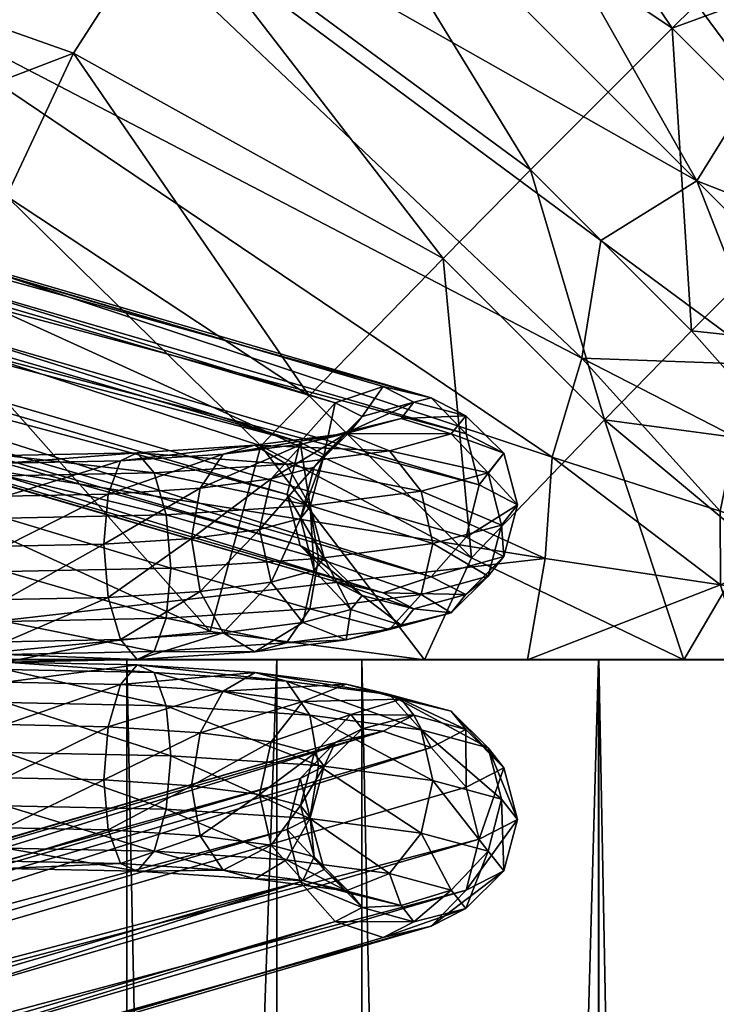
# Model space of a CAD drawing. Header units: inches. Extents: x 0 to 89.2, y -64 to 0.
# Tile 74 of 156: x 22.2 to 23.9, y -25.6 to -23.2. Entities that reach past the tile are written whole.
import ezdxf

# ---------------------------------------------------------------- set-up
doc = ezdxf.new("R2010")
doc.units = ezdxf.units.IN
doc.header["$MEASUREMENT"] = 0
doc.layers.add('AFUCH-3-BSPT', color=4, linetype='Continuous')
doc.layers.add('AFUCH-3-STUP', color=5, linetype='Continuous')

msp = doc.modelspace()

# ---------------------------------------------------------------- meshes
at = {"layer": 'AFUCH-3-BSPT'}
mesh = msp.add_polyface(dxfattribs=at)
corners = [(22.1505, -24.6909, 0.4209), (1.7688, -24.6909, 0.4209), (22.1505, -24.5709, 0.3724), (1.7688, -24.5709, 0.3724), (22.1505, -24.4427, 0.3904), (1.7688, -24.4427, 0.3904), (22.1505, -24.3408, 0.4701), (1.7688, -24.3408, 0.4701), (22.1505, -24.2923, 0.59), (1.7688, -24.2923, 0.59), (22.1505, -24.3103, 0.7182), (1.7688, -24.3103, 0.7182), (22.1505, -24.39, 0.8202), (1.7688, -24.39, 0.8202), (22.1505, -24.5099, 0.8686), (1.7688, -24.5099, 0.8686), (22.1505, -24.6381, 0.8506), (1.7688, -24.6381, 0.8506), (22.1505, -24.7401, 0.771), (1.7688, -24.7401, 0.771), (22.1505, -24.7885, 0.651), (1.7688, -24.7885, 0.651), (22.1505, -24.7705, 0.5228), (1.7688, -24.7705, 0.5228), (22.3869, -24.5052, 0.9074), (18.1717, -22.8922, 13.0186), (22.859, -24.2603, 1.8758), (18.1418, -23.0181, 13.0186), (22.8281, -24.386, 1.8782), (18.1845, -23.1441, 13.0186), (22.859, -24.5085, 1.9063), (18.2884, -23.2363, 13.0186), (22.9435, -24.595, 1.9524), (18.4256, -23.27, 13.0186), (23.0588, -24.6224, 2.0043), (18.5593, -23.2363, 13.0186), (23.1742, -24.5833, 2.048), (18.6538, -23.1441, 13.0186), (23.2586, -24.4881, 2.0719), (23.2895, -24.3625, 2.0694), (18.2662, -22.8, 13.0186), (22.9435, -24.1652, 1.8996), (18.3999, -22.7662, 13.0186), (23.0588, -24.1261, 1.9434), (18.5371, -22.8, 13.0186), (23.1742, -24.1535, 1.9952), (18.641, -22.8922, 13.0186), (23.2586, -24.24, 2.0414), (18.6837, -23.0181, 13.0186)]
mesh.append_faces([[corners[k] for k in face] for face in [(16, 24, 14), (27, 26, 28), (29, 28, 30), (31, 30, 32), (37, 36, 38), (26, 40, 41), (45, 46, 47), (47, 48, 39), (25, 42, 40), (37, 33, 35)]], dxfattribs={"vtx0": -1})
mesh.append_faces([[corners[k] for k in face] for face in [(33, 32, 34), (35, 34, 36), (29, 46, 27), (27, 44, 25), (46, 29, 48), (48, 31, 37)]], dxfattribs={"vtx0": -1, "vtx1": -1})
mesh.append_faces([[corners[k] for k in face] for face in [(41, 42, 43), (43, 44, 45), (27, 46, 44), (25, 44, 42), (48, 29, 31), (37, 31, 33)]], dxfattribs={"vtx0": -1, "vtx2": -1})
mesh.append_faces([[corners[k] for k in face] for face in [(0, 1, 2), (2, 3, 4), (4, 5, 6), (10, 11, 12), (12, 13, 14), (14, 15, 16), (16, 17, 18), (22, 23, 0), (25, 26, 27), (27, 28, 29), (29, 30, 31), (31, 32, 33), (33, 34, 35), (35, 36, 37), (25, 40, 26)]], dxfattribs={"vtx1": -1})
mesh.append_faces([[corners[k] for k in face] for face in [(6, 7, 8), (8, 9, 10), (18, 19, 20), (20, 21, 22)]], dxfattribs={"vtx1": -1, "vtx2": -1})
mesh.append_faces([[corners[k] for k in face] for face in [(37, 38, 39), (41, 40, 42), (43, 42, 44), (45, 44, 46), (47, 46, 48), (39, 48, 37)]], dxfattribs={"vtx2": -1})
mesh = msp.add_polyface(dxfattribs=at)
corners = [(23.0588, -24.1261, 1.9434), (23.0078, -24.1985, 1.6288), (22.9435, -24.1652, 1.8996), (22.9165, -24.2901, 1.6338), (22.859, -24.2603, 1.8758), (22.8831, -24.4144, 1.6468), (22.8281, -24.386, 1.8782), (22.9165, -24.5382, 1.6643), (22.859, -24.5085, 1.9063), (23.0078, -24.6283, 1.6816), (22.9435, -24.595, 1.9524), (22.8601, -24.4435, 1.4101), (22.8925, -24.5686, 1.4168), (22.7895, -24.5964, 1.1902), (22.8657, -24.6934, 1.151), (22.6743, -24.7184, 0.9477), (22.7504, -24.7637, 0.8534), (22.7616, -24.4701, 1.1934), (22.6185, -24.6187, 1.0085), (22.8925, -24.3204, 1.3864), (22.7895, -24.3483, 1.1597), (22.9809, -24.6623, 1.4046), (22.9697, -24.7351, 1.0863), (23.0737, -24.7103, 1.0134), (22.8266, -24.7425, 0.751), (22.8824, -24.6605, 0.6678), (22.537, -24.6831, 0.4843), (22.9028, -24.5397, 0.6262), (23.1499, -24.6257, 0.9519), (22.5478, -24.5629, 0.4376), (22.8824, -24.4124, 0.6374), (23.1777, -24.5038, 0.9183), (22.537, -24.4349, 0.4538), (22.8266, -24.3127, 0.6982), (23.1499, -24.3775, 0.9215), (22.5076, -24.3336, 0.5287), (22.9697, -24.2388, 1.0254), (23.0737, -24.2805, 0.9607), (22.7504, -24.2674, 0.7925), (22.9809, -24.2325, 1.3519), (23.1017, -24.2031, 1.3159), (22.8657, -24.2636, 1.0982), (22.6743, -24.2886, 0.8949), (22.6185, -24.3706, 0.9781)]
mesh.append_faces([[corners[k] for k in face] for face in [(2, 3, 4), (4, 5, 6), (6, 7, 8), (8, 9, 10), (11, 3, 19), (17, 19, 20), (21, 7, 12), (25, 23, 24), (27, 28, 25), (30, 31, 27), (33, 34, 30), (20, 39, 41)]], dxfattribs={"vtx0": -1})
mesh.append_faces([[corners[k] for k in face] for face in [(22, 14, 16), (23, 22, 24), (36, 37, 38), (39, 40, 41), (41, 36, 42)]], dxfattribs={"vtx0": -1, "vtx1": -1})
mesh.append_faces([[corners[k] for k in face] for face in [(0, 1, 2), (22, 21, 14), (24, 22, 16), (38, 37, 33), (41, 40, 36), (42, 36, 38)]], dxfattribs={"vtx0": -1, "vtx2": -1})
mesh.append_faces([[corners[k] for k in face] for face in [(12, 11, 13), (14, 13, 15), (13, 17, 18), (5, 3, 11), (11, 19, 17), (7, 5, 12), (9, 7, 21), (21, 12, 14), (25, 24, 26), (27, 25, 29), (30, 27, 32), (33, 30, 35), (39, 19, 1)]], dxfattribs={"vtx1": -1})
mesh.append_faces([[corners[k] for k in face] for face in [(14, 15, 16)]], dxfattribs={"vtx1": -1, "vtx2": -1})
mesh.append_faces([[corners[k] for k in face] for face in [(2, 1, 3), (4, 3, 5), (6, 5, 7), (8, 7, 9), (5, 11, 12), (12, 13, 14), (11, 17, 13), (19, 3, 1), (20, 19, 39), (43, 20, 41)]], dxfattribs={"vtx2": -1})
mesh = msp.add_polyface(dxfattribs=at)
corners = [(23.2586, -24.4881, 2.0719), (23.382, -24.4103, 1.6804), (23.2895, -24.3625, 2.0694), (23.3485, -24.2865, 1.6629), (23.2586, -24.24, 2.0414), (23.2572, -24.1964, 1.6456), (23.1742, -24.1535, 1.9952), (23.1325, -24.1642, 1.6331), (23.0588, -24.1261, 1.9434), (23.0078, -24.1985, 1.6288), (22.9435, -24.595, 1.9524), (23.0078, -24.6283, 1.6816), (23.1325, -24.6605, 1.6941), (23.0588, -24.6224, 2.0043), (23.2572, -24.6262, 1.6984), (23.1742, -24.5833, 2.048), (23.3485, -24.5346, 1.6934), (23.1017, -24.6994, 1.3768), (22.9809, -24.6623, 1.4046), (22.9697, -24.7351, 1.0863), (23.2225, -24.6701, 1.3409), (23.0737, -24.7103, 1.0134), (23.311, -24.5821, 1.3064), (23.1499, -24.6257, 0.9519), (22.8824, -24.6605, 0.6678), (23.3433, -24.4591, 1.2826), (23.1777, -24.5038, 0.9183), (22.9028, -24.5397, 0.6262), (23.311, -24.334, 1.2759), (23.1499, -24.3775, 0.9215), (22.8824, -24.4124, 0.6374), (23.2225, -24.2403, 1.2881), (23.0737, -24.2805, 0.9607), (22.8266, -24.3127, 0.6982), (23.1017, -24.2031, 1.3159), (22.9697, -24.2388, 1.0254), (22.9809, -24.2325, 1.3519)]
mesh.append_faces([[corners[k] for k in face] for face in [(0, 1, 2), (2, 3, 4), (4, 5, 6), (15, 16, 0), (22, 14, 20), (23, 20, 21), (25, 16, 22), (26, 22, 23), (28, 1, 25), (29, 25, 26), (31, 3, 28), (32, 28, 29)]], dxfattribs={"vtx0": -1})
mesh.append_faces([[corners[k] for k in face] for face in [(12, 11, 17), (17, 18, 19), (14, 12, 20), (20, 17, 21), (7, 5, 34), (34, 31, 35), (9, 7, 36)]], dxfattribs={"vtx0": -1, "vtx1": -1})
mesh.append_faces([[corners[k] for k in face] for face in [(6, 7, 8), (10, 12, 13), (13, 14, 15), (17, 11, 18), (20, 12, 17), (21, 17, 19), (34, 5, 31), (35, 31, 32), (36, 7, 34)]], dxfattribs={"vtx0": -1, "vtx2": -1})
mesh.append_faces([[corners[k] for k in face] for face in [(16, 14, 22), (22, 20, 23), (23, 21, 24), (1, 16, 25), (25, 22, 26), (26, 23, 27), (3, 1, 28), (28, 25, 29), (29, 26, 30), (5, 3, 31), (31, 28, 32), (32, 29, 33)]], dxfattribs={"vtx1": -1})
mesh.append_faces([[corners[k] for k in face] for face in [(6, 5, 7), (8, 7, 9), (10, 11, 12), (13, 12, 14)]], dxfattribs={"vtx1": -1, "vtx2": -1})
mesh.append_faces([[corners[k] for k in face] for face in [(2, 1, 3), (4, 3, 5), (15, 14, 16), (0, 16, 1)]], dxfattribs={"vtx2": -1})
mesh = msp.add_polyface(dxfattribs=at)
corners = [(22.1505, -24.4427, 0.3904), (22.5478, -24.5629, 0.4376), (22.1505, -24.5709, 0.3724), (22.537, -24.6831, 0.4843), (22.1505, -24.6909, 0.4209), (22.5076, -24.7633, 0.5814), (22.1505, -24.7705, 0.5228), (22.4674, -24.7822, 0.703), (22.1505, -24.7885, 0.651), (22.4271, -24.7345, 0.8164), (22.1505, -24.7401, 0.771), (22.3977, -24.6331, 0.8912), (22.1505, -24.6381, 0.8506), (22.3869, -24.5052, 0.9074), (22.1505, -24.5099, 0.8686), (22.3977, -24.385, 0.8607), (22.1505, -24.39, 0.8202), (22.4271, -24.3047, 0.7636), (22.1505, -24.3103, 0.7182), (22.4674, -24.2859, 0.642), (22.1505, -24.2923, 0.59), (22.5076, -24.3336, 0.5287), (22.1505, -24.3408, 0.4701), (22.537, -24.4349, 0.4538), (22.7504, -24.7637, 0.8534), (22.6743, -24.7184, 0.9477), (22.7895, -24.5964, 1.1902), (22.6185, -24.6187, 1.0085), (22.7616, -24.4701, 1.1934), (22.7895, -24.3483, 1.1597), (22.5981, -24.4914, 1.0197), (22.6185, -24.3706, 0.9781), (22.8266, -24.7425, 0.751), (22.8824, -24.6605, 0.6678), (22.9028, -24.5397, 0.6262), (22.8824, -24.4124, 0.6374), (22.7504, -24.2674, 0.7925), (22.8266, -24.3127, 0.6982), (22.6743, -24.2886, 0.8949), (22.8657, -24.2636, 1.0982)]
mesh.append_faces([[corners[k] for k in face] for face in [(0, 1, 2), (2, 3, 4), (4, 5, 6), (10, 11, 12), (14, 15, 16), (16, 17, 18), (22, 23, 0), (30, 29, 31), (13, 31, 15), (3, 32, 5), (1, 33, 3), (23, 34, 1), (21, 35, 23), (38, 15, 31), (31, 39, 38)]], dxfattribs={"vtx0": -1})
mesh.append_faces([[corners[k] for k in face] for face in [(24, 25, 7), (32, 24, 5), (36, 37, 19), (38, 36, 17)]], dxfattribs={"vtx0": -1, "vtx1": -1})
mesh.append_faces([[corners[k] for k in face] for face in [(6, 7, 8), (8, 9, 10), (18, 19, 20), (20, 21, 22), (19, 37, 21), (17, 36, 19)]], dxfattribs={"vtx0": -1, "vtx2": -1})
mesh.append_faces([[corners[k] for k in face] for face in [(25, 27, 9), (28, 29, 30), (30, 31, 13), (27, 30, 11)]], dxfattribs={"vtx1": -1})
mesh.append_faces([[corners[k] for k in face] for face in [(6, 5, 7), (8, 7, 9), (18, 17, 19), (20, 19, 21), (24, 7, 5), (25, 9, 7)]], dxfattribs={"vtx1": -1, "vtx2": -1})
mesh.append_faces([[corners[k] for k in face] for face in [(2, 1, 3), (4, 3, 5), (10, 9, 11), (12, 11, 13), (14, 13, 15), (16, 15, 17), (22, 21, 23), (0, 23, 1), (26, 27, 25), (28, 30, 27), (27, 11, 9), (30, 13, 11), (38, 17, 15)]], dxfattribs={"vtx2": -1})
mesh = msp.add_polyface(dxfattribs=at)
corners = [(22.1505, -25.1869, 0.8202), (22.3869, -25.0717, 0.9074), (22.1505, -25.0669, 0.8686), (1.7688, -25.006, 0.3724), (22.1505, -24.886, 0.4209), (22.1505, -25.006, 0.3724), (1.7688, -25.1342, 0.3904), (22.1505, -25.1342, 0.3904), (1.7688, -25.2361, 0.4701), (22.1505, -25.2361, 0.4701), (1.7688, -25.2846, 0.59), (22.1505, -25.2846, 0.59), (1.7688, -25.2666, 0.7182), (22.1505, -25.2666, 0.7182), (1.7688, -25.1869, 0.8202), (1.7688, -25.0669, 0.8686), (1.7688, -24.9388, 0.8506), (22.1505, -24.9388, 0.8506), (1.7688, -24.8368, 0.771), (22.1505, -24.8368, 0.771), (1.7688, -24.7883, 0.651), (22.1505, -24.7883, 0.651), (1.7688, -24.8063, 0.5228), (22.1505, -24.8063, 0.5228), (1.7688, -24.886, 0.4209), (23.2586, -25.0887, 2.0719), (18.6536, -26.4328, 13.0186), (23.2895, -25.2144, 2.0694), (18.6835, -26.5588, 13.0186), (23.2586, -25.3369, 2.0414), (18.6408, -26.6847, 13.0186), (23.1741, -25.4234, 1.9953), (18.5369, -26.7769, 13.0186), (23.0588, -25.4508, 1.9434), (18.3997, -26.8106, 13.0186), (22.9435, -25.4117, 1.8996), (18.266, -26.7769, 13.0186), (22.859, -25.3165, 1.8758), (18.1715, -26.6847, 13.0186), (18.1416, -26.5588, 13.0186), (23.1741, -24.9936, 2.048), (18.5591, -26.3406, 13.0186), (23.0588, -24.9545, 2.0043), (18.4254, -26.3069, 13.0186), (22.9435, -24.9819, 1.9524), (18.2882, -26.3406, 13.0186), (22.859, -25.0684, 1.9063), (18.1844, -26.4328, 13.0186), (22.8281, -25.1909, 1.8782)]
mesh.append_faces([[corners[k] for k in face] for face in [(0, 1, 2), (3, 4, 5), (6, 5, 7), (8, 7, 9), (14, 13, 0), (15, 0, 2), (16, 2, 17), (18, 17, 19), (24, 23, 4), (27, 26, 28), (29, 28, 30), (31, 30, 32), (33, 32, 34), (35, 34, 36), (37, 36, 38), (26, 40, 41), (41, 42, 43), (43, 44, 45), (45, 46, 47), (47, 48, 39), (43, 26, 41)]], dxfattribs={"vtx0": -1})
mesh.append_faces([[corners[k] for k in face] for face in [(10, 9, 11), (12, 11, 13), (20, 19, 21), (22, 21, 23), (38, 32, 39), (39, 30, 47), (47, 28, 45), (45, 26, 43)]], dxfattribs={"vtx0": -1, "vtx1": -1})
mesh.append_faces([[corners[k] for k in face] for face in [(39, 32, 30), (47, 30, 28), (45, 28, 26), (38, 34, 32)]], dxfattribs={"vtx0": -1, "vtx2": -1})
mesh.append_faces([[corners[k] for k in face] for face in [(25, 26, 27), (27, 28, 29), (29, 30, 31), (35, 36, 37), (25, 40, 26), (36, 34, 38)]], dxfattribs={"vtx1": -1})
mesh.append_faces([[corners[k] for k in face] for face in [(31, 32, 33), (33, 34, 35), (41, 40, 42), (43, 42, 44)]], dxfattribs={"vtx1": -1, "vtx2": -1})
mesh.append_faces([[corners[k] for k in face] for face in [(37, 38, 39), (45, 44, 46), (47, 46, 48), (39, 48, 37)]], dxfattribs={"vtx2": -1})
mesh = msp.add_polyface(dxfattribs=at)
corners = [(22.1505, -25.0669, 0.8686), (22.3869, -25.0717, 0.9074), (22.3977, -24.9438, 0.8912), (22.1505, -24.9388, 0.8506), (22.4271, -24.8424, 0.8164), (22.1505, -24.8368, 0.771), (22.4674, -24.7947, 0.703), (22.1505, -24.7883, 0.651), (22.5076, -24.8135, 0.5814), (22.1505, -24.8063, 0.5228), (22.537, -24.8938, 0.4843), (22.1505, -24.886, 0.4209), (22.5478, -25.014, 0.4376), (22.1505, -25.006, 0.3724), (22.537, -25.1419, 0.4538), (22.1505, -25.1342, 0.3904), (22.5076, -25.2433, 0.5287), (22.1505, -25.2361, 0.4701), (22.4674, -25.291, 0.642), (22.1505, -25.2846, 0.59), (22.4271, -25.2722, 0.7636), (22.1505, -25.2666, 0.7182), (22.3977, -25.1919, 0.8607), (22.1505, -25.1869, 0.8202), (22.7505, -25.3095, 0.7925), (22.6743, -25.2883, 0.8949), (22.7895, -25.2286, 1.1597), (22.6185, -25.2063, 0.9781), (22.7616, -25.1068, 1.1934), (22.7895, -24.9805, 1.1902), (22.5981, -25.0855, 1.0197), (22.6185, -24.9582, 1.0085), (22.8266, -25.2641, 0.6982), (22.8824, -25.1645, 0.6374), (22.9028, -25.0372, 0.6262), (22.8824, -24.9163, 0.6678), (22.7505, -24.8132, 0.8534), (22.8266, -24.8344, 0.751), (22.6743, -24.8585, 0.9477), (22.8657, -24.8835, 1.151)]
mesh.append_faces([[corners[k] for k in face] for face in [(0, 2, 3), (3, 4, 5), (9, 10, 11), (11, 12, 13), (13, 14, 15), (15, 16, 17), (21, 22, 23), (30, 29, 31), (1, 31, 2), (14, 32, 16), (12, 33, 14), (10, 34, 12), (8, 35, 10), (38, 2, 31), (31, 39, 38)]], dxfattribs={"vtx0": -1})
mesh.append_faces([[corners[k] for k in face] for face in [(24, 25, 18), (32, 24, 16), (36, 37, 6), (38, 36, 4)]], dxfattribs={"vtx0": -1, "vtx1": -1})
mesh.append_faces([[corners[k] for k in face] for face in [(5, 6, 7), (7, 8, 9), (17, 18, 19), (19, 20, 21), (6, 37, 8), (4, 36, 6)]], dxfattribs={"vtx0": -1, "vtx2": -1})
mesh.append_faces([[corners[k] for k in face] for face in [(25, 27, 20), (28, 29, 30), (30, 31, 1), (27, 30, 22)]], dxfattribs={"vtx1": -1})
mesh.append_faces([[corners[k] for k in face] for face in [(5, 4, 6), (7, 6, 8), (17, 16, 18), (19, 18, 20), (24, 18, 16), (25, 20, 18)]], dxfattribs={"vtx1": -1, "vtx2": -1})
mesh.append_faces([[corners[k] for k in face] for face in [(0, 1, 2), (3, 2, 4), (9, 8, 10), (11, 10, 12), (13, 12, 14), (15, 14, 16), (21, 20, 22), (23, 22, 1), (26, 27, 25), (28, 30, 27), (27, 22, 20), (30, 1, 22), (38, 4, 2)]], dxfattribs={"vtx2": -1})
mesh = msp.add_polyface(dxfattribs=at)
corners = [(23.0588, -24.9545, 2.0043), (23.0078, -24.9486, 1.6816), (22.9435, -24.9819, 1.9524), (22.9165, -25.0387, 1.6643), (22.859, -25.0684, 1.9063), (22.8831, -25.1625, 1.6468), (22.8281, -25.1909, 1.8782), (22.9165, -25.2868, 1.6338), (22.859, -25.3165, 1.8758), (23.0078, -25.3784, 1.6288), (22.9435, -25.4117, 1.8996), (22.8601, -25.1334, 1.4101), (22.8925, -25.2564, 1.3864), (22.7895, -25.2286, 1.1597), (22.8657, -25.3133, 1.0982), (22.6743, -25.2883, 0.8949), (22.7505, -25.3095, 0.7925), (22.7616, -25.1068, 1.1934), (22.6185, -25.2063, 0.9781), (22.8925, -25.0083, 1.4168), (22.7895, -24.9805, 1.1902), (22.9809, -25.3444, 1.3519), (22.9697, -25.3381, 1.0254), (23.0737, -25.2964, 0.9607), (22.8266, -25.2641, 0.6982), (22.8824, -25.1645, 0.6374), (22.537, -25.1419, 0.4538), (22.9028, -25.0372, 0.6262), (23.1499, -25.1994, 0.9215), (22.5478, -25.014, 0.4376), (22.8824, -24.9163, 0.6678), (23.1778, -25.073, 0.9183), (22.537, -24.8938, 0.4843), (22.8266, -24.8344, 0.751), (23.1499, -24.9512, 0.9519), (22.5076, -24.8135, 0.5814), (22.9697, -24.8418, 1.0863), (23.0737, -24.8666, 1.0134), (22.7505, -24.8132, 0.8534), (22.9809, -24.9146, 1.4046), (23.1017, -24.8775, 1.3768), (22.8657, -24.8835, 1.151), (22.6743, -24.8585, 0.9477), (22.6185, -24.9582, 1.0085)]
mesh.append_faces([[corners[k] for k in face] for face in [(2, 3, 4), (4, 5, 6), (6, 7, 8), (8, 9, 10), (11, 3, 19), (17, 19, 20), (21, 7, 12), (25, 23, 24), (27, 28, 25), (30, 31, 27), (33, 34, 30), (20, 39, 41)]], dxfattribs={"vtx0": -1})
mesh.append_faces([[corners[k] for k in face] for face in [(22, 14, 16), (23, 22, 24), (36, 37, 38), (39, 40, 41), (41, 36, 42)]], dxfattribs={"vtx0": -1, "vtx1": -1})
mesh.append_faces([[corners[k] for k in face] for face in [(0, 1, 2), (22, 21, 14), (24, 22, 16), (38, 37, 33), (41, 40, 36), (42, 36, 38)]], dxfattribs={"vtx0": -1, "vtx2": -1})
mesh.append_faces([[corners[k] for k in face] for face in [(12, 11, 13), (14, 13, 15), (13, 17, 18), (5, 3, 11), (11, 19, 17), (7, 5, 12), (9, 7, 21), (21, 12, 14), (25, 24, 26), (27, 25, 29), (30, 27, 32), (33, 30, 35), (39, 19, 1)]], dxfattribs={"vtx1": -1})
mesh.append_faces([[corners[k] for k in face] for face in [(14, 15, 16)]], dxfattribs={"vtx1": -1, "vtx2": -1})
mesh.append_faces([[corners[k] for k in face] for face in [(2, 1, 3), (4, 3, 5), (6, 5, 7), (8, 7, 9), (5, 11, 12), (12, 13, 14), (11, 17, 13), (19, 3, 1), (20, 19, 39), (43, 20, 41)]], dxfattribs={"vtx2": -1})
mesh = msp.add_polyface(dxfattribs=at)
corners = [(23.2586, -25.3369, 2.0414), (23.382, -25.1666, 1.6804), (23.2895, -25.2144, 2.0694), (23.3485, -25.0423, 1.6934), (23.2586, -25.0887, 2.0719), (23.2572, -24.9507, 1.6984), (23.1741, -24.9936, 2.048), (23.1325, -24.9164, 1.6941), (23.0588, -24.9545, 2.0043), (23.0078, -24.9486, 1.6816), (22.9435, -25.4117, 1.8996), (23.0078, -25.3784, 1.6288), (23.1325, -25.4127, 1.6332), (23.0588, -25.4508, 1.9434), (23.2572, -25.3805, 1.6456), (23.1741, -25.4234, 1.9953), (23.3485, -25.2904, 1.663), (23.1017, -25.3737, 1.3159), (22.9809, -25.3444, 1.3519), (22.9697, -25.3381, 1.0254), (23.2225, -25.3366, 1.2881), (23.0737, -25.2964, 0.9607), (23.311, -25.2429, 1.2759), (23.1499, -25.1994, 0.9215), (22.8824, -25.1645, 0.6374), (23.3433, -25.1178, 1.2826), (23.1778, -25.073, 0.9183), (22.9028, -25.0372, 0.6262), (23.311, -24.9947, 1.3064), (23.1499, -24.9512, 0.9519), (22.8824, -24.9163, 0.6678), (23.2225, -24.9068, 1.3409), (23.0737, -24.8666, 1.0134), (22.8266, -24.8344, 0.751), (23.1017, -24.8775, 1.3768), (22.9697, -24.8418, 1.0863), (22.9809, -24.9146, 1.4046)]
mesh.append_faces([[corners[k] for k in face] for face in [(0, 1, 2), (2, 3, 4), (4, 5, 6), (15, 16, 0), (22, 14, 20), (23, 20, 21), (25, 16, 22), (26, 22, 23), (28, 1, 25), (29, 25, 26), (31, 3, 28), (32, 28, 29)]], dxfattribs={"vtx0": -1})
mesh.append_faces([[corners[k] for k in face] for face in [(12, 11, 17), (17, 18, 19), (14, 12, 20), (20, 17, 21), (7, 5, 34), (34, 31, 35), (9, 7, 36)]], dxfattribs={"vtx0": -1, "vtx1": -1})
mesh.append_faces([[corners[k] for k in face] for face in [(6, 7, 8), (10, 12, 13), (13, 14, 15), (17, 11, 18), (20, 12, 17), (21, 17, 19), (34, 5, 31), (35, 31, 32), (36, 7, 34)]], dxfattribs={"vtx0": -1, "vtx2": -1})
mesh.append_faces([[corners[k] for k in face] for face in [(16, 14, 22), (22, 20, 23), (23, 21, 24), (1, 16, 25), (25, 22, 26), (26, 23, 27), (3, 1, 28), (28, 25, 29), (29, 26, 30), (5, 3, 31), (31, 28, 32), (32, 29, 33)]], dxfattribs={"vtx1": -1})
mesh.append_faces([[corners[k] for k in face] for face in [(6, 5, 7), (8, 7, 9), (10, 11, 12), (13, 12, 14)]], dxfattribs={"vtx1": -1, "vtx2": -1})
mesh.append_faces([[corners[k] for k in face] for face in [(2, 1, 3), (4, 3, 5), (15, 14, 16), (0, 16, 1)]], dxfattribs={"vtx2": -1})
at = {"layer": 'AFUCH-3-STUP'}
mesh = msp.add_polyface(dxfattribs=at)
corners = [(23.1469, -22.3641, 16.9436), (24.0965, -22.9268, 16.7766), (23.5058, -22.1334, 16.943), (24.389, -23.0598, 13.7839), (24.2022, -23.1179, 13.7792), (23.7793, -21.2698, 13.1864), (24.4465, -22.5863, 16.8134), (24.2181, -24.0371, 16.5476), (24.1401, -23.6513, 16.6369), (23.7998, -23.9921, 16.6386), (23.9565, -23.4013, 13.8178), (23.8131, -23.6321, 13.8442), (22.7911, -21.8274, 13.1985), (23.7535, -23.2648, 16.7575), (23.4131, -23.6054, 16.7585), (24.4484, -23.8629, 16.5477), (24.4848, -23.315, 16.6693), (23.5907, -24.206, 16.6573), (24.252, -23.0822, 16.735), (24.5398, -23.8494, 14.0496), (24.255, -23.8052, 13.9841), (24.3943, -23.5327, 13.9275), (24.0345, -23.1937, 13.7759), (23.4101, -21.4262, 13.1888), (24.4711, -22.8696, 16.7601), (24.0986, -23.9177, 13.9786), (23.9862, -24.074, 13.9841), (23.203, -23.8183, 16.7693), (24.6078, -23.9987, 14.113), (23.5823, -23.7755, 13.8178), (24.266, -24.085, 14.0643), (24.1664, -21.1616, 13.1866), (24.5801, -23.0303, 13.7909), (24.5355, -23.4994, 13.9345)]
mesh.append_faces([[corners[k] for k in face] for face in [(0, 1, 2), (3, 4, 5), (2, 1, 6), (7, 8, 9), (10, 11, 12), (9, 13, 14), (15, 16, 8), (1, 0, 13), (9, 14, 17), (8, 18, 13), (8, 13, 9), (19, 20, 21), (4, 22, 23), (16, 18, 8), (16, 24, 18), (15, 8, 7), (25, 11, 20), (25, 26, 11), (17, 14, 27), (20, 22, 21), (20, 11, 10), (24, 6, 18), (28, 20, 19), (26, 29, 11), (22, 10, 12), (20, 10, 22), (25, 20, 30), (31, 32, 3), (18, 1, 13), (18, 6, 1), (21, 3, 33), (4, 3, 21), (21, 22, 4)]], dxfattribs={"vtx0": -1, "vtx1": -1, "vtx2": -1})
mesh = msp.add_polyface(dxfattribs=at)
corners = [(23.7535, -23.2648, 16.7575), (22.8241, -22.6435, 16.9438), (23.4131, -23.6054, 16.7585), (22.0084, -22.6102, 13.1985), (23.5366, -24.0577, 13.8529), (21.6793, -23.0908, 13.1901), (22.5448, -22.9663, 16.9436), (23.5823, -23.7755, 13.8178), (21.4665, -22.9795, 13.1426), (22.2731, -22.0922, 17.0557), (21.5877, -22.3294, 17.104), (21.5471, -23.6191, 17.0284), (22.1527, -23.6689, 16.9424), (22.3144, -23.3249, 16.943), (22.204, -22.023, 13.1469), (21.7251, -22.4003, 13.1347), (22.7911, -21.8274, 13.1985), (23.8131, -23.6321, 13.8442), (22.3642, -22.1832, 13.1964), (21.4411, -23.6261, 13.1863), (21.2143, -23.5502, 13.1411), (21.2524, -22.9497, 17.0998), (23.1469, -22.3641, 16.9436), (21.2216, -22.852, 13.125), (23.203, -23.8183, 16.7693), (21.0892, -23.3768, 17.0977), (21.9959, -21.815, 13.1254), (20.8821, -22.7679, 17.1477), (21.2175, -22.0639, 17.1565), (21.3037, -22.0884, 13.1191), (21.3037, -22.0884, 13.1191), (20.9515, -23.4633, 13.1247), (21.0666, -24.1584, 13.1413), (20.7237, -23.243, 17.1432), (20.9223, -24.1354, 13.13), (21.2847, -23.8181, 17.0557)]
mesh.append_faces([[corners[k] for k in face] for face in [(3, 4, 5), (5, 8, 3), (16, 17, 18)]], dxfattribs={"vtx0": -1, "vtx1": -1})
mesh.append_faces([[corners[k] for k in face] for face in [(0, 1, 2), (2, 1, 6), (7, 4, 3), (9, 10, 6), (11, 12, 13), (14, 3, 15), (19, 20, 8), (10, 21, 6), (0, 22, 1), (11, 13, 21), (20, 23, 8), (24, 6, 13), (21, 13, 6), (25, 11, 21), (23, 26, 15), (9, 1, 22), (6, 1, 9), (7, 3, 17), (15, 8, 23), (3, 8, 15), (2, 6, 24), (27, 21, 28), (29, 30, 31), (28, 21, 10), (20, 32, 23), (25, 21, 33), (31, 30, 23), (31, 23, 34), (35, 11, 25)]], dxfattribs={"vtx0": -1, "vtx1": -1, "vtx2": -1})
mesh.append_faces([[corners[k] for k in face] for face in [(17, 3, 18)]], dxfattribs={"vtx0": -1, "vtx2": -1})
mesh.append_faces([[corners[k] for k in face] for face in [(5, 19, 8)]], dxfattribs={"vtx1": -1, "vtx2": -1})
mesh = msp.add_polyface(dxfattribs=at)
corners = [(21.9377, -24.7828, 16.9416), (21.3175, -24.7828, 13.2054), (21.9377, -24.7828, 16.9416), (22.7644, -24.2685, 16.8138), (22.0346, -24.0302, 16.942), (22.6426, -24.7147, 16.8242), (21.1904, -24.2967, 17.0557), (21.9622, -24.4035, 16.9417), (21.2847, -23.8181, 17.0557), (23.1583, -24.7828, 16.7241), (23.2708, -24.5381, 16.7046), (21.5471, -23.6191, 17.0284), (22.1527, -23.6689, 16.9424), (23.4057, -24.7828, 13.8667), (23.4478, -24.5392, 13.8741), (21.4411, -23.6261, 13.1863), (21.3074, -24.1977, 13.1883), (21.2143, -23.5502, 13.1411), (22.881, -24.1482, 16.7994), (23.203, -23.8183, 16.7693), (22.3144, -23.3249, 16.943), (20.9398, -24.7828, 13.1344), (21.0666, -24.1584, 13.1413), (20.9223, -24.1354, 13.13), (21.2216, -22.852, 13.125), (21.6793, -23.0908, 13.1901), (23.4652, -24.2959, 13.8612), (23.5366, -24.0577, 13.8529), (23.5907, -24.206, 16.6573), (20.5287, -24.2626, 17.1385), (21.1586, -24.7828, 17.0557), (21.0892, -23.3768, 17.0977), (20.6028, -23.7471, 17.1402)]
mesh.append_faces([[corners[k] for k in face] for face in [(15, 14, 16), (1, 21, 16)]], dxfattribs={"vtx0": -1, "vtx1": -1})
mesh.append_faces([[corners[k] for k in face] for face in [(0, 1, 2), (3, 4, 5), (6, 7, 8), (3, 9, 10), (11, 4, 12), (13, 1, 14), (18, 19, 20), (6, 2, 7), (5, 7, 2), (16, 21, 22), (10, 19, 18), (23, 24, 22), (7, 4, 11), (5, 4, 7), (18, 20, 12), (3, 12, 4), (27, 26, 25), (10, 28, 19), (6, 8, 29), (5, 9, 3), (5, 2, 9), (26, 14, 15), (16, 22, 17), (30, 2, 6), (8, 31, 32), (3, 10, 18), (18, 12, 3), (8, 7, 11)]], dxfattribs={"vtx0": -1, "vtx1": -1, "vtx2": -1})
mesh.append_faces([[corners[k] for k in face] for face in [(14, 1, 16)]], dxfattribs={"vtx0": -1, "vtx2": -1})
mesh.append_faces([[corners[k] for k in face] for face in [(15, 16, 17), (15, 25, 26)]], dxfattribs={"vtx1": -1, "vtx2": -1})
mesh = msp.add_polyface(dxfattribs=at)
corners = [(23.9063, -24.7828, 16.5484), (24.5048, -24.5485, 16.3908), (24.2612, -24.4946, 16.4678), (23.9862, -24.074, 13.9841), (24.1223, -24.3588, 14.081), (23.9062, -24.2482, 13.992), (23.1583, -24.7828, 16.7241), (23.7818, -24.7828, 16.5813), (23.2708, -24.5381, 16.7046), (24.1132, -24.6385, 14.1127), (23.9231, -24.7828, 14.0441), (23.8694, -24.6029, 14.019), (23.9462, -24.5029, 16.548), (23.5907, -24.206, 16.6573), (24.266, -24.085, 14.0643), (24.3537, -24.3454, 14.1599), (24.3767, -24.7828, 14.238), (24.2181, -24.0371, 16.5476), (23.7998, -23.9921, 16.6386), (24.0439, -24.2674, 16.5477), (24.1037, -24.5001, 14.0954), (23.8688, -24.4258, 14.0037), (24.3207, -24.5676, 14.192), (23.4057, -24.7828, 13.8667), (23.4478, -24.5392, 13.8741), (23.4652, -24.2959, 13.8612), (23.5366, -24.0577, 13.8529), (24.3471, -24.3908, 16.4606), (23.5823, -23.7755, 13.8178), (24.0986, -23.9177, 13.9786)]
mesh.append_faces([[corners[k] for k in face] for face in [(0, 1, 2), (3, 4, 5), (6, 7, 8), (9, 10, 11), (7, 12, 13), (14, 15, 3), (15, 4, 3), (9, 16, 10), (17, 18, 19), (19, 18, 13), (20, 11, 21), (7, 13, 8), (4, 15, 22), (9, 11, 20), (11, 23, 24), (21, 25, 26), (5, 26, 3), (19, 13, 12), (0, 2, 12), (11, 10, 23), (27, 17, 19), (20, 21, 5), (5, 21, 26), (21, 11, 25), (11, 24, 25), (12, 2, 19), (2, 27, 19), (3, 26, 28), (20, 22, 9), (14, 3, 29), (5, 4, 20), (4, 22, 20), (0, 12, 7)]], dxfattribs={"vtx0": -1, "vtx1": -1, "vtx2": -1})
mesh = msp.add_polyface(dxfattribs=at)
corners = [(21.062, -52.2353, 13.176), (20.7395, -52.2353, 13.1465), (20.7395, -24.7826, 13.1465), (21.0527, -52.96, 13.1888), (21.062, -52.235, 13.176), (21.4319, -52.235, 13.2762), (21.433, -52.9761, 13.2933), (20.72, -52.9405, 13.1514), (20.7395, -52.235, 13.1465), (21.9026, -52.235, 13.4279), (21.9036, -52.9866, 13.4363), (22.4423, -52.235, 13.6018), (22.4385, -52.9917, 13.6037), (23.0074, -52.235, 13.7839), (23.0006, -52.9946, 13.7848), (23.5771, -52.235, 13.9674), (23.5628, -53.0008, 13.9661), (24.0976, -52.235, 14.1531), (24.0717, -53.0112, 14.1478), (24.4743, -52.235, 14.3437), (24.4494, -53.0177, 14.3408), (24.7039, -52.235, 14.538), (24.6849, -53.0165, 14.5448), (24.8349, -52.235, 14.7741), (24.8227, -53.0135, 14.7831), (24.8961, -52.235, 15.0677), (24.8856, -53.0139, 15.078), (24.6873, -53.0111, 16.1893), (24.7045, -52.235, 16.1887), (24.4816, -52.235, 16.3426), (24.4576, -53.0062, 16.3505), (24.8271, -53.0155, 15.9882), (24.8378, -52.235, 15.9895), (24.1248, -52.235, 16.4866), (24.0872, -53.0024, 16.4932), (23.5763, -52.235, 16.6375), (23.5295, -53.0003, 16.6431), (22.8032, -52.235, 16.8015), (22.7584, -53.001, 16.8042), (21.84, -52.235, 16.9691), (21.8143, -53.007, 16.9661), (20.7902, -52.235, 17.1168), (20.7849, -53.0204, 17.1097), (24.903, -53.0168, 15.4073), (24.9153, -52.235, 15.4029), (24.8936, -52.235, 15.7261), (24.8835, -53.0177, 15.7236)]
mesh.append_faces([[corners[k] for k in face] for face in [(3, 4, 5), (8, 4, 3), (9, 10, 6), (10, 9, 11), (11, 12, 10), (12, 11, 13), (13, 14, 12), (14, 13, 15), (15, 16, 14), (16, 15, 17), (17, 18, 16), (18, 17, 19), (25, 26, 24), (33, 34, 30), (34, 33, 35), (35, 36, 34), (36, 35, 37), (37, 38, 36), (38, 37, 39), (39, 40, 38), (40, 39, 41), (41, 42, 40), (43, 26, 25), (25, 44, 43), (43, 44, 45), (46, 45, 32)]], dxfattribs={"vtx0": -1, "vtx1": -1, "vtx2": -1})
mesh.append_faces([[corners[k] for k in face] for face in [(0, 1, 2), (3, 7, 8), (27, 31, 32), (32, 28, 27)]], dxfattribs={"vtx0": -1, "vtx2": -1})
mesh.append_faces([[corners[k] for k in face] for face in [(5, 6, 3), (6, 5, 9), (19, 20, 18), (20, 19, 21), (22, 21, 23), (23, 24, 22), (24, 23, 25), (27, 28, 29), (29, 30, 27), (30, 29, 33)]], dxfattribs={"vtx1": -1, "vtx2": -1})
mesh = msp.add_polyface(dxfattribs=at)
corners = [(20.7395, -24.7826, 13.1465), (21.062, -24.7826, 13.176), (21.062, -52.2353, 13.176), (21.84, -24.7826, 16.9691), (20.7902, -24.7826, 17.1168), (20.7902, -52.2353, 17.1168), (21.84, -52.2353, 16.9691), (22.8032, -24.7826, 16.8015), (22.8032, -52.2353, 16.8015), (23.5763, -24.7826, 16.6375), (23.5763, -52.2353, 16.6375), (24.1248, -24.7826, 16.4866), (24.1248, -52.2353, 16.4866), (24.4816, -24.7826, 16.3426), (24.4816, -52.2353, 16.3426), (24.7045, -24.7826, 16.1887), (24.7045, -52.2353, 16.1887), (24.8378, -24.7826, 15.9895), (24.8378, -52.2353, 15.9895), (24.8936, -24.7826, 15.7261), (24.8936, -52.2353, 15.7261), (24.9153, -24.7826, 15.4029), (24.9153, -52.2353, 15.4029), (24.8961, -24.7826, 15.0677), (24.8961, -52.2353, 15.0677), (24.8349, -24.7826, 14.7741), (24.8349, -52.2353, 14.7741), (24.7039, -24.7826, 14.538), (24.7039, -52.2353, 14.538), (24.4743, -24.7826, 14.3437), (24.4743, -52.2353, 14.3437), (24.0976, -24.7826, 14.1531), (24.0976, -52.2353, 14.1531), (23.5771, -24.7826, 13.9674), (23.5771, -52.2353, 13.9674), (23.0074, -24.7826, 13.7839), (23.0074, -52.2353, 13.7839), (22.4423, -24.7826, 13.6018), (22.4423, -52.2353, 13.6018), (21.9026, -24.7826, 13.4279), (21.9026, -52.2353, 13.4279), (21.4319, -24.7826, 13.2762), (21.4319, -52.2353, 13.2762)]
mesh.append_faces([[corners[k] for k in face] for face in [(0, 1, 2), (3, 4, 5), (5, 6, 3), (7, 3, 6), (6, 8, 7), (9, 7, 8), (8, 10, 9), (11, 9, 10), (10, 12, 11), (13, 11, 12), (18, 20, 19), (21, 19, 20), (20, 22, 21), (23, 21, 22), (22, 24, 23), (25, 23, 24), (30, 32, 31), (33, 31, 32), (32, 34, 33), (35, 33, 34), (34, 36, 35), (37, 35, 36), (36, 38, 37), (39, 37, 38), (38, 40, 39), (41, 39, 40), (42, 2, 1)]], dxfattribs={"vtx0": -1, "vtx1": -1, "vtx2": -1})
mesh.append_faces([[corners[k] for k in face] for face in [(12, 14, 13), (15, 13, 14), (14, 16, 15), (17, 15, 16), (16, 18, 17), (19, 17, 18), (24, 26, 25), (27, 25, 26), (26, 28, 27), (29, 27, 28), (28, 30, 29), (31, 29, 30), (40, 42, 41), (1, 41, 42)]], dxfattribs={"vtx0": -1, "vtx2": -1})

doc.saveas('drawing.dxf')
